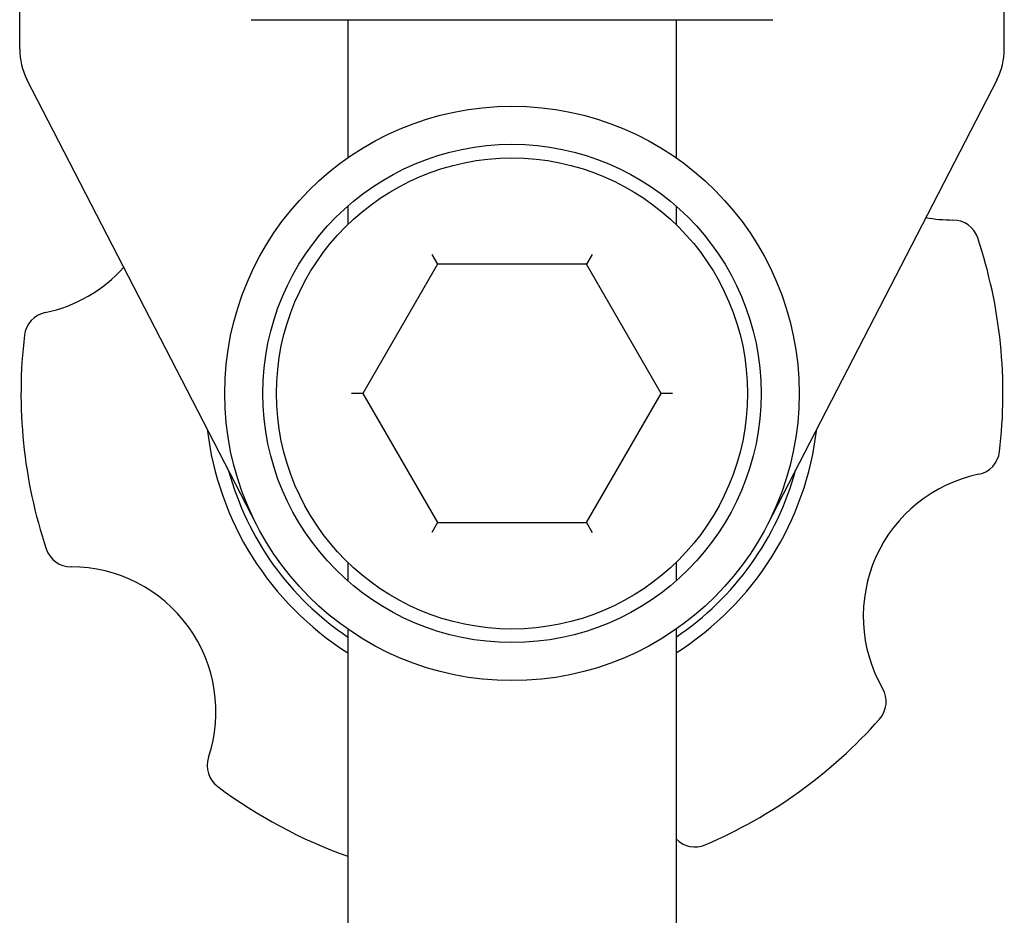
# Model space of a CAD drawing. Header units: inches. Extents: x 0 to 22, y 0 to 17.
# Tile 3 of 6: x 3.1 to 4.6, y 12.1 to 13.5. Entities that reach past the tile are written whole.
import ezdxf

# ---------------------------------------------------------------- set-up
doc = ezdxf.new("R2010")
doc.units = ezdxf.units.IN
doc.header["$LTSCALE"] = 1.21
doc.header["$MEASUREMENT"] = 0
for name, color, linetype in [('206382_206382_1_1_BL7', 7, 'CONTINUOUS'), ('206383_206383_1_1_BL5', 7, 'CONTINUOUS'), ('206692_1_1_BL9', 7, 'CONTINUOUS'), ('206696_91175A710_1_1_BL2', 7, 'CONTINUOUS'), ('207146_1_1_BL0', 7, 'CONTINUOUS'), ('207147_207147_1_1_BL4', 7, 'CONTINUOUS')]:
    doc.layers.add(name, color=color, linetype=linetype)

# ---------------------------------------------------------------- blocks, each defined once
blk = doc.blocks.new('207146_1_1_BL0', base_point=(11.1344, 8.1732))
at = {"layer": '207146_1_1_BL0', "color": 7, "linetype": 'CONTINUOUS'}
for p, q in [((3.0932, 13.4297), (3.0932, 14.6554)), ((4.5932, 13.4297), (4.5932, 14.6554)), ((3.4544, 12.7049), (3.1043, 13.3839)), ((4.5821, 13.3839), (4.2321, 12.7049))]:
    blk.add_line(p, q, dxfattribs=at)
for centre, start, end in [((3.1932, 13.4297), 180, 207.2737), ((4.4932, 13.4297), 332.7263, 360)]:
    blk.add_arc(centre, 0.1, start, end, dxfattribs=at)
blk = doc.blocks.new('206696_91175A710_1_1_BL2', base_point=(10.6272, 7.6296))
at = {"layer": '206696_91175A710_1_1_BL2', "color": 7, "linetype": 'CONTINUOUS'}
for centre, radius, start, end in [((4.515, 13.3903), 0.2207, 259.2168, 269.9671), ((4.5148, 13.1296), 0.04, 18.4587, 89.9671), ((3.8432, 12.9054), 0.748, 353.1835, 18.4587), ((3.0874, 13.2448), 0.2207, 281.675, 318.205), ((3.1402, 12.9895), 0.04, 101.675, 173.1835), ((3.8432, 12.9054), 0.748, 173.1835, 198.4587), ((3.8432, 12.9054), 0.4675, 186.6996, 237.6653), ((3.8432, 12.9054), 0.4675, 302.3419, 353.3367), ((4.5462, 12.8214), 0.04, 281.675, 353.1835), ((3.8432, 12.9054), 0.4475, 195.275, 236.025), ((3.8432, 12.9054), 0.4475, 303.97, 344.8716), ((4.599, 12.5661), 0.2207, 101.675, 209.9671), ((3.1716, 12.6812), 0.04, 198.4587, 269.9671), ((3.1715, 12.4206), 0.2207, 341.675, 89.9671), ((4.3732, 12.4359), 0.04, 318.4587, 29.9671), ((3.8432, 12.9054), 0.748, 293.1835, 318.4587), ((3.4189, 12.3386), 0.04, 161.675, 233.1835), ((3.8432, 12.9054), 0.748, 233.1835, 250.4678), ((4.122, 12.2546), 0.04, 223.9793, 293.1835)]:
    blk.add_arc(centre, radius, start, end, dxfattribs=at)
blk = doc.blocks.new('207147_207147_1_1_BL4', base_point=(10.6344, 8.0441))
at = {"layer": '207147_207147_1_1_BL4', "color": 7, "linetype": 'CONTINUOUS'}
for radius in [0.4375, 0.3795]:
    blk.add_circle((3.8432, 12.9054), radius, dxfattribs=at)
blk = doc.blocks.new('206383_206383_1_1_BL5', base_point=(11.0878, 8.7685))
at = {"layer": '206383_206383_1_1_BL5', "color": 7, "linetype": 'CONTINUOUS'}
blk.add_line((3.4457, 13.4748), (4.2407, 13.4748), dxfattribs=at)
blk = doc.blocks.new('206382_206382_1_1_BL7', base_point=(3.8432, 12.9054))
at = {"layer": '206382_206382_1_1_BL7', "color": 7, "linetype": 'CONTINUOUS'}
for p, q in [((3.7209, 13.1173), (3.7296, 13.1023)), ((3.9655, 13.1173), (3.9569, 13.1023)), ((3.7296, 13.1023), (3.6159, 12.9054)), ((3.9569, 13.1023), (3.7296, 13.1023)), ((4.0705, 12.9054), (3.9569, 13.1023)), ((3.6159, 12.9054), (3.5986, 12.9054)), ((3.6159, 12.9054), (3.7296, 12.7086)), ((3.9569, 12.7086), (4.0705, 12.9054)), ((4.0878, 12.9054), (4.0705, 12.9054)), ((3.7296, 12.7086), (3.7209, 12.6936)), ((3.7296, 12.7086), (3.9569, 12.7086)), ((3.9569, 12.7086), (3.9655, 12.6936))]:
    blk.add_line(p, q, dxfattribs=at)
blk.add_circle((3.8432, 12.9054), 0.3588, dxfattribs=at)
blk = doc.blocks.new('206692_1_1_BL9', base_point=(10.7941, 8.5415))
at = {"layer": '206692_1_1_BL9', "color": 7, "linetype": 'CONTINUOUS'}
for p, q in [((3.5932, 13.4748), (3.5932, 13.2643)), ((4.0932, 13.4748), (4.0932, 13.2643)), ((3.5932, 13.1907), (3.5932, 13.1626)), ((4.0932, 13.1907), (4.0932, 13.1624)), ((3.5932, 12.6482), (3.5932, 12.6201)), ((4.0932, 12.6482), (4.0932, 12.6201)), ((3.5932, 12.5466), (3.5932, 8.1728)), ((4.0932, 12.5465), (4.0932, 8.1728))]:
    blk.add_line(p, q, dxfattribs=at)

msp = doc.modelspace()

# ---------------------------------------------------------------- block references
at = {"layer": '206382_206382_1_1_BL7'}
msp.add_blockref('206382_206382_1_1_BL7', (3.8432, 12.9054), dxfattribs=at)
at = {"layer": '206383_206383_1_1_BL5'}
msp.add_blockref('206383_206383_1_1_BL5', (11.0878, 8.7685), dxfattribs=at)
at = {"layer": '206692_1_1_BL9'}
msp.add_blockref('206692_1_1_BL9', (10.7941, 8.5415), dxfattribs=at)
at = {"layer": '206696_91175A710_1_1_BL2'}
msp.add_blockref('206696_91175A710_1_1_BL2', (10.6272, 7.6296), dxfattribs=at)
at = {"layer": '207146_1_1_BL0'}
msp.add_blockref('207146_1_1_BL0', (11.1344, 8.1732), dxfattribs=at)
at = {"layer": '207147_207147_1_1_BL4'}
msp.add_blockref('207147_207147_1_1_BL4', (10.6344, 8.0441), dxfattribs=at)

doc.saveas('drawing.dxf')
